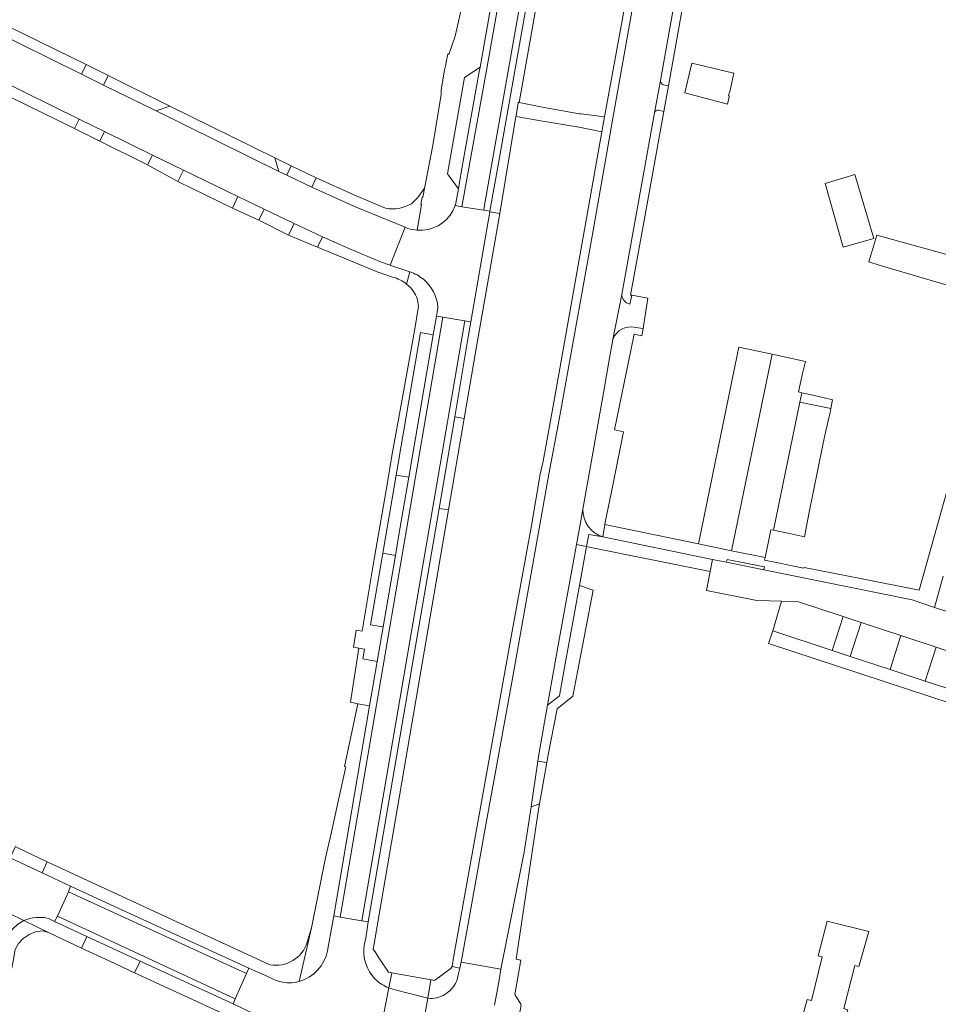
# Model space of a CAD drawing. Header units: metres. Extents: x 151213 to 156373, y 469495 to 475754.
# Tile 167 of 230: x 154242 to 154388, y 473579 to 473735. Entities that reach past the tile are written whole.
import ezdxf

# ---------------------------------------------------------------- set-up
doc = ezdxf.new("R2010")
doc.units = ezdxf.units.M
for name, color, linetype, lineweight in [('B-WE-OG-TERREIN_BEGROEID-GV', 252, 'Continuous', 18), ('B-WE-VH-ONVERHARD-GV', 252, 'Continuous', 18), ('B-WE-VH-OPENVERHARDING_BETONELEMENT-GV', 252, 'Continuous', 18), ('B-WE-VH-OPENVERHARDING_BETONSTRAATSTEEN-GV', 252, 'Continuous', 18), ('B-WE-VH-OPENVERHARDING_STRAATBAKSTEEN-GV', 252, 'Continuous', 18), ('B-WE-VH-OPENVERHARDING_TEGEL-GV', 252, 'Continuous', 18)]:
    doc.layers.add(name, color=color, linetype=linetype, lineweight=lineweight)

msp = doc.modelspace()

# ---------------------------------------------------------------- linework, layer by layer
at = {"layer": 'B-WE-OG-TERREIN_BEGROEID-GV', "flags": 128}
for points in [[(154372.96, 473640.713), (154365.743, 473643.086), (154363.203, 473643.158), (154361.797, 473638.429), (154371.212, 473635.315)], [(154382.111, 473637.696), (154375.815, 473639.772), (154374.086, 473634.374), (154380.403, 473632.31)], [(154393.921, 473633.814), (154387.718, 473635.847), (154385.964, 473630.477), (154392.182, 473628.441)]]:
    msp.add_lwpolyline(points, close=True, dxfattribs=at)
at = {"layer": 'B-WE-VH-ONVERHARD-GV', "flags": 128}
msp.add_lwpolyline([(154321.09, 473719.99), (154325.058, 473719.327), (154330.73, 473718.37), (154330.842, 473718.347), (154334.72, 473717.56), (154335.11, 473719.94), (154331.45, 473720.41), (154331.178, 473720.456), (154326.14, 473721.31), (154325.544, 473721.434), (154321.595, 473722.254), (154321.47, 473722.28), (154321.449, 473722.153), (154321.109, 473720.102)], close=True, dxfattribs=at)
at = {"layer": 'B-WE-VH-OPENVERHARDING_BETONELEMENT-GV', "flags": 128}
for points in [[(154334.876, 473653.337), (154332.669, 473653.745), (154332.295, 473651.813), (154332.962, 473651.678), (154351.878, 473647.844), (154352.23, 473649.783)], [(154354.554, 473649.75), (154354.476, 473649.314), (154360.394, 473648.128), (154360.478, 473648.576)]]:
    msp.add_lwpolyline(points, close=True, dxfattribs=at)
at = {"layer": 'B-WE-VH-OPENVERHARDING_BETONSTRAATSTEEN-GV', "flags": 128}
for points in [[(154311.441, 473705.879), (154312.52, 473705.713), (154316.465, 473727.621), (154323.648, 473768.217), (154328.477, 473795.125), (154331.975, 473815.12), (154332.867, 473820.576), (154331.799, 473820.754), (154331.73, 473820.324), (154330.91, 473815.297), (154327.426, 473795.272), (154323.143, 473771.345), (154322.629, 473768.565), (154322.139, 473765.912), (154321.946, 473764.865)], [(154337.169, 473819.964), (154336.173, 473820.112), (154335.14, 473813.23), (154326.243, 473763.649), (154321.676, 473737.382), (154316.073, 473705.612), (154315.999, 473705.176), (154316.979, 473705.025), (154318.304, 473712.626), (154322.734, 473737.38), (154327.299, 473763.553), (154332.697, 473793.606), (154336.647, 473815.926)], [(154321.946, 473764.865), (154318.875, 473747.607), (154318.762, 473746.786), (154315.397, 473727.825), (154315.27, 473727.109), (154315.218, 473726.816), (154312.893, 473713.825), (154312.158, 473709.614), (154311.97, 473708.562), (154311.565, 473706.289)], [(154345.26, 473724.86), (154344.483, 473725.02), (154344.355, 473725.09), (154344.237, 473725.188), (154344.152, 473725.287), (154344.072, 473725.426), (154344.027, 473725.551), (154344.002, 473725.732), (154343.061, 473720.591)], [(154343.75, 473721.012), (154344.542, 473720.83), (154345.26, 473724.86)], [(154308.718, 473689.744), (154308.586, 473688.973), (154308.479, 473688.349), (154309.484, 473688.187), (154313.012, 473687.619), (154313.962, 473687.466), (154316.955, 473704.884), (154316.979, 473705.025), (154315.999, 473705.176), (154312.52, 473705.713), (154311.441, 473705.879)], [(154303.968, 473702.273), (154303.521, 473702.457), (154301.148, 473696.433), (154301.557, 473696.285), (154304.293, 473695.366)], [(154305.444, 473701.988), (154305.442, 473701.975)], [(154337.861, 473691.785), (154336.434, 473684.66)], [(154340.027, 473686.545), (154341.235, 473686.387), (154342.017, 473691.209), (154339.463, 473691.664), (154339.135, 473690.267)], [(154331.685, 473657.752), (154331.358, 473655.915), (154330.68, 473652.162), (154332.295, 473651.813), (154332.669, 473653.745), (154334.876, 473653.337)], [(154389.567, 473641.456), (154387.436, 473642.167), (154383.882, 473643.36), (154360.394, 473648.128), (154354.476, 473649.314), (154352.23, 473649.783), (154351.878, 473647.844), (154351.28, 473644.859), (154359.253, 473643.27), (154363.203, 473643.158), (154365.743, 473643.086), (154372.96, 473640.713), (154375.815, 473639.772), (154382.111, 473637.696), (154387.718, 473635.847), (154393.921, 473633.814)], [(154297.278, 473589.721), (154297.693, 473592.305), (154296.66, 473592.484), (154293.235, 473593.049), (154292.206, 473593.238), (154291.756, 473590.669), (154291.232, 473587.713)], [(154297.053, 473588.59), (154297.278, 473589.721)], [(154317.705, 473579.107), (154318.369, 473582.727), (154318.715, 473584.791), (154318.718, 473584.807), (154312.4, 473585.933), (154312.187, 473584.948), (154311.961, 473583.908)], [(154282.723, 473583.159), (154281.307, 473583.825), (154280.671, 473584.093), (154278.773, 473584.951), (154278.394, 473584.101), (154276.608, 473580.096), (154276.25, 473579.292), (154278.111, 473578.42), (154278.69, 473578.118), (154282.288, 473576.489), (154283.378, 473575.992)], [(154298.839, 473570.986), (154300.947, 473581.827)], [(154300.947, 473581.827), (154298.839, 473570.986)], [(154305.198, 473569.196), (154307.12, 473580.183), (154304.026, 473580.972), (154301.93, 473581.535)], [(154307.12, 473580.183), (154305.198, 473569.196)]]:
    msp.add_lwpolyline(points, dxfattribs=at)
for points in [[(154255.742, 473724.994), (154256.479, 473726.487), (154252.974, 473728.256), (154252.231, 473726.725)], [(154312.158, 473709.614), (154312.893, 473713.825), (154315.218, 473726.816), (154315.27, 473727.109), (154315.397, 473727.825), (154312.952, 473726.193), (154310.271, 473710.909), (154311.97, 473708.562)], [(154347.853, 473723.781), (154354.611, 473721.953), (154354.875, 473723.156), (154354.9, 473723.263), (154354.791, 473723.289), (154354.931, 473723.924), (154354.99, 473723.911), (154355.646, 473726.89), (154348.961, 473728.461)], [(154266.227, 473721.65), (154264.057, 473720.913), (154283.497, 473711.314), (154282.864, 473713.439)], [(154255.902, 473717.613), (154251.869, 473719.591), (154251.143, 473718.113), (154255.143, 473716.109)], [(154263.477, 473713.899), (154262.69, 473712.329), (154267.486, 473709.708), (154268.389, 473711.511)], [(154284.775, 473710.692), (154288.768, 473708.82), (154289.456, 473710.297), (154285.49, 473712.192)], [(154370.105, 473709.372), (154372.974, 473699.273), (154377.814, 473700.648), (154374.826, 473710.806)], [(154280.334, 473703.551), (154281.195, 473705.303), (154277.019, 473707.319), (154276.169, 473705.487), (154276.283, 473705.434)], [(154290.433, 473700.93), (154285.92, 473703.049), (154285.045, 473701.21), (154289.658, 473699.315)], [(154378.647, 473696.423), (154390.361, 473692.984), (154391.678, 473697.481), (154378.292, 473701.186), (154377.037, 473696.943)], [(154299.087, 473633.61), (154297.874, 473626.554), (154292.206, 473593.238), (154293.235, 473593.049), (154309.484, 473688.187), (154308.479, 473688.349), (154307.971, 473685.397), (154304.11, 473662.812), (154302.528, 473653.665), (154301.98, 473650.402), (154300.025, 473639.06)], [(154296.66, 473592.484), (154297.693, 473592.305), (154308.901, 473657.872), (154311.383, 473672.394), (154313.44, 473684.425), (154313.962, 473687.466), (154313.012, 473687.619)], [(154302.112, 473663.136), (154304.11, 473662.812), (154307.971, 473685.397), (154305.988, 473685.781)], [(154361.679, 473682.348), (154356.44, 473683.444), (154356.17, 473682.145), (154350.03, 473652.231), (154355.279, 473651.162)], [(154366.076, 473674.712), (154366.382, 473676.215), (154365.852, 473676.338), (154366.532, 473679.266), (154366.968, 473681.146), (154361.679, 473682.348), (154355.279, 473651.162), (154360.597, 473650.075), (154361.12, 473652.594), (154361.512, 473654.483), (154361.939, 473654.394)], [(154364.436, 473653.876), (154366.823, 473653.38), (154367.565, 473657.25), (154368.128, 473660.137), (154369.752, 473667.931), (154370.217, 473670.161), (154370.875, 473673.055), (154370.983, 473673.706), (154366.076, 473674.712), (154361.939, 473654.394)], [(154304.11, 473662.812), (154302.112, 473663.136), (154299.989, 473650.74), (154301.98, 473650.402), (154302.528, 473653.665)], [(154327.218, 473632.916), (154326.121, 473626.681), (154328.007, 473628.163), (154328.813, 473632.611), (154331.173, 473645.624), (154332.295, 473651.813), (154330.68, 473652.162), (154327.69, 473635.6)], [(154300.025, 473639.06), (154301.98, 473650.402), (154299.989, 473650.74), (154298.021, 473639.379)], [(154297.874, 473626.554), (154299.087, 473633.61), (154296.809, 473633.986), (154297.095, 473635.563), (154296.218, 473635.716), (154294.846, 473627.139), (154296.011, 473626.851)], [(154242.169, 473604.061), (154241.776, 473604.25), (154240.924, 473602.455), (154245.995, 473600.057), (154246.79, 473601.839)], [(154278.773, 473584.951), (154255.529, 473595.623), (154250.469, 473597.969), (154250.155, 473597.083), (154278.394, 473584.101)], [(154276.608, 473580.096), (154248.453, 473593.2), (154247.976, 473592.343), (154253.088, 473589.989), (154261.556, 473586.053), (154276.25, 473579.292)], [(154260.664, 473584.219), (154261.556, 473586.053), (154253.088, 473589.989), (154252.265, 473588.134), (154256.72, 473586.057)]]:
    msp.add_lwpolyline(points, close=True, dxfattribs=at)
at = {"layer": 'B-WE-VH-OPENVERHARDING_BETONSTRAATSTEEN-GV'}
for points in [[(154343.061, 473720.591, -0.3819057), (154343.75, 473721.012)], [(154311.441, 473705.879, -0.3037814), (154306.295, 473701.976)], [(154311.565, 473706.289, -0.0192287), (154311.441, 473705.879)], [(154305.442, 473701.975, -0.0639033), (154303.968, 473702.273)], [(154306.295, 473701.976, -0.0376119), (154305.444, 473701.988)], [(154304.293, 473695.366, -0.0959516), (154306.42, 473694.19)], [(154306.42, 473694.19, -0.2019657), (154308.718, 473689.744)], [(154339.135, 473690.267, -0.3412044), (154337.861, 473691.785)], [(154336.434, 473684.66, -0.3859524), (154340.027, 473686.545)], [(154334.876, 473653.337, -0.3339091), (154331.685, 473657.752)], [(154298.804, 473583.226, -0.2392523), (154297.053, 473588.59)], [(154291.232, 473587.713, -0.2830928), (154286.724, 473582.853)], [(154311.961, 473583.908, -0.2211402), (154309.849, 473580.797)], [(154285.141, 473582.624, -0.0989397), (154282.723, 473583.159)], [(154286.724, 473582.853, -0.0638377), (154285.141, 473582.624)], [(154300.947, 473581.827, -0.1032816), (154298.804, 473583.226)], [(154301.93, 473581.535, -0.0404469), (154300.947, 473581.827)], [(154309.849, 473580.797, -0.160534), (154307.12, 473580.183)]]:
    msp.add_lwpolyline(points, format="xyb", dxfattribs=at)
at = {"layer": 'B-WE-VH-OPENVERHARDING_STRAATBAKSTEEN-GV', "flags": 128}
for points in [[(154321.595, 473722.254), (154328.901, 473763.463), (154334.256, 473793.3), (154338.44, 473816.879), (154339.855, 473826.838), (154338.251, 473827.052), (154337.626, 473822.877), (154337.169, 473819.964)], [(154336.647, 473815.926), (154332.697, 473793.606), (154327.299, 473763.553), (154322.734, 473737.38), (154318.304, 473712.626), (154316.979, 473705.025), (154316.955, 473704.884), (154318.554, 473704.644), (154321.09, 473719.99), (154321.109, 473720.102), (154321.449, 473722.153), (154321.47, 473722.28), (154321.595, 473722.254)], [(154340.89, 473744.76), (154336.58, 473720.33), (154333.16, 473701.05), (154327.94, 473671.97), (154326.33, 473663.3), (154320.45, 473630.33), (154316.11, 473606.5), (154313.697, 473592.895), (154312.4, 473585.933), (154318.718, 473584.807), (154322.379, 473603.335), (154323.483, 473610.555), (154324.589, 473617.791), (154324.8, 473619.17), (154326.121, 473626.681), (154327.218, 473632.916), (154327.69, 473635.6), (154330.68, 473652.162), (154331.358, 473655.915), (154331.685, 473657.752), (154332.579, 473662.765), (154335.13, 473677.09), (154335.77, 473680.8), (154336.434, 473684.66), (154337.861, 473691.785), (154343.061, 473720.591), (154344.002, 473725.732), (154348.34, 473750.074)], [(154300.947, 473581.827), (154301.416, 473584.236), (154300.9, 473584.33), (154299.494, 473586.458), (154298.76, 473587.57), (154298.443, 473587.901), (154310.392, 473657.616), (154308.901, 473657.872), (154297.693, 473592.305)], [(154235.938, 473595.991), (154243.113, 473592.497), (154243.576, 473592.684), (154244.053, 473592.83), (154244.541, 473592.934), (154245.036, 473592.995), (154245.534, 473593.012), (154245.943, 473593.009), (154246.349, 473592.965), (154246.748, 473592.88), (154247.137, 473592.755), (154247.511, 473592.59), (154247.976, 473592.343), (154248.453, 473593.2), (154250.155, 473597.083), (154250.469, 473597.969), (154245.995, 473600.057), (154240.924, 473602.455)], [(154236.087, 473568.82), (154239.685, 473587.234), (154239.791, 473587.806), (154239.851, 473588.115), (154240.12, 473589.221), (154240.604, 473590.25), (154241.283, 473591.163), (154242.131, 473591.922), (154243.113, 473592.497), (154235.938, 473595.991), (154236.064, 473595.417), (154236.153, 473594.836), (154236.206, 473594.25), (154236.221, 473593.662), (154236.199, 473593.075), (154235.432, 473588.952), (154235.185, 473587.762), (154235.172, 473587.695), (154234.265, 473583.251), (154233.303, 473578.294)], [(154297.693, 473592.305), (154297.278, 473589.721), (154297.053, 473588.59)], [(154301.416, 473584.236), (154300.947, 473581.827)], [(154301.93, 473581.535), (154304.026, 473580.972), (154307.12, 473580.183), (154307.629, 473583.094), (154307.631, 473583.108), (154301.416, 473584.236)], [(154310.712, 473584.856), (154310.619, 473584.788), (154308.17, 473583.01), (154307.631, 473583.108), (154307.629, 473583.094), (154307.12, 473580.183)], [(154311.961, 473583.908), (154312.187, 473584.948), (154310.98, 473585.21), (154310.752, 473584.885), (154310.712, 473584.856)]]:
    msp.add_lwpolyline(points, dxfattribs=at)
for points in [[(154336.173, 473820.112), (154332.867, 473820.576), (154331.975, 473815.12), (154328.477, 473795.125), (154323.648, 473768.217), (154316.465, 473727.621), (154312.52, 473705.713), (154315.999, 473705.176), (154316.073, 473705.612), (154321.676, 473737.382), (154326.243, 473763.649), (154335.14, 473813.23)], [(154288.768, 473708.82), (154284.775, 473710.692), (154283.497, 473711.314), (154264.057, 473720.913), (154255.742, 473724.994), (154252.231, 473726.725), (154237.444, 473734.045), (154234.513, 473728.126), (154251.869, 473719.591), (154255.902, 473717.613), (154263.477, 473713.899), (154268.389, 473711.511), (154277.019, 473707.319), (154281.195, 473705.303), (154285.92, 473703.049), (154290.433, 473700.93), (154294.589, 473699.061), (154299.653, 473696.975), (154301.148, 473696.433), (154303.521, 473702.457), (154295.504, 473705.755)], [(154318.554, 473704.644), (154316.955, 473704.884), (154313.962, 473687.466), (154313.44, 473684.425), (154311.383, 473672.394), (154312.88, 473672.138), (154314.934, 473684.12)], [(154293.235, 473593.049), (154296.66, 473592.484), (154313.012, 473687.619), (154309.484, 473688.187)], [(154323.483, 473610.555), (154324.833, 473610.991), (154325.966, 473617.58), (154324.589, 473617.791)], [(154248.453, 473593.2), (154276.608, 473580.096), (154278.394, 473584.101), (154250.155, 473597.083)], [(154373.711, 473578.37), (154373.059, 473578.535), (154374.787, 473585.37), (154375.455, 473585.198), (154377.011, 473590.77), (154370.439, 473592.415), (154368.977, 473586.923), (154369.629, 473586.727), (154367.955, 473579.826), (154367.254, 473579.997), (154365.515, 473573.571), (154366.252, 473573.344), (154364.353, 473565.705), (154369.374, 473564.451), (154371.343, 473572.097), (154372.062, 473571.927)]]:
    msp.add_lwpolyline(points, close=True, dxfattribs=at)
at = {"layer": 'B-WE-VH-OPENVERHARDING_STRAATBAKSTEEN-GV'}
for points in [[(154297.053, 473588.59, 0.2392523), (154298.804, 473583.226)], [(154309.849, 473580.797, 0.2211402), (154311.961, 473583.908)], [(154298.804, 473583.226, 0.1032816), (154300.947, 473581.827)], [(154300.947, 473581.827, 0.0404469), (154301.93, 473581.535)], [(154307.12, 473580.183, 0.160534), (154309.849, 473580.797)]]:
    msp.add_lwpolyline(points, format="xyb", dxfattribs=at)
at = {"layer": 'B-WE-VH-OPENVERHARDING_TEGEL-GV', "flags": 128}
for points in [[(154311.565, 473706.289), (154311.97, 473708.562), (154310.271, 473710.909), (154312.952, 473726.193), (154315.397, 473727.825), (154318.762, 473746.786), (154318.875, 473747.607), (154317.337, 473750.029), (154319.669, 473763.38), (154320.188, 473766.272), (154320.665, 473768.928), (154321.536, 473773.776), (154322.772, 473780.735), (154321.6, 473781.313), (154324.918, 473800.236), (154327.922, 473817.734), (154330.927, 473837.381), (154332.864, 473850.204)], [(154344.002, 473725.732), (154344.027, 473725.551), (154344.072, 473725.426), (154344.152, 473725.287), (154344.237, 473725.188), (154344.355, 473725.09), (154344.483, 473725.02), (154345.26, 473724.86), (154349.88, 473750.72), (154349.391, 473750.849)], [(154348.378, 473750.287), (154348.34, 473750.074), (154344.002, 473725.732)], [(154314.577, 473747.326), (154313.844, 473743.283), (154311.453, 473732.772), (154310.445, 473729.857), (154310.274, 473729.934), (154309.93, 473728.064), (154309.936, 473728.039), (154309.78, 473727.412), (154309.251, 473724.188), (154309.223, 473723.523), (154307.971, 473715.706), (154306.633, 473708.832), (154306.352, 473707.216), (154306.25, 473707.237), (154306.011, 473706.074), (154306.149, 473706.046), (154305.444, 473701.988)], [(154339.86, 473745.97), (154335.11, 473719.94), (154334.72, 473717.56), (154327.05, 473674.42), (154325.41, 473665.37), (154324.93, 473663.3), (154323.58, 473655.15), (154320.41, 473637.8), (154311.25, 473586.9), (154310.98, 473585.21), (154312.187, 473584.948), (154312.4, 473585.933), (154313.697, 473592.895), (154316.11, 473606.5), (154320.45, 473630.33), (154326.33, 473663.3), (154327.94, 473671.97), (154333.16, 473701.05), (154336.58, 473720.33), (154340.89, 473744.76)], [(154237.444, 473734.045), (154252.231, 473726.725), (154252.974, 473728.256), (154240.771, 473734.233), (154239.285, 473734.948)], [(154343.061, 473720.591), (154337.861, 473691.785)], [(154339.135, 473690.267), (154339.463, 473691.664), (154339.262, 473691.7), (154341.304, 473702.956), (154344.542, 473720.83)], [(154344.542, 473720.83), (154343.75, 473721.012)], [(154300.438, 473705.471), (154295.748, 473707.445), (154289.456, 473710.297), (154288.768, 473708.82), (154295.504, 473705.755), (154303.521, 473702.457), (154303.968, 473702.273)], [(154305.442, 473701.975), (154305.444, 473701.988), (154306.149, 473706.046), (154306.011, 473706.074), (154306.25, 473707.237), (154306.352, 473707.216), (154306.633, 473708.832)], [(154303.765, 473693.424), (154304.293, 473695.366), (154301.557, 473696.285), (154301.148, 473696.433), (154299.653, 473696.975), (154294.589, 473699.061), (154290.433, 473700.93), (154289.658, 473699.315), (154293.879, 473697.527), (154299.089, 473695.397), (154301.55, 473694.555)], [(154304.293, 473695.366), (154303.765, 473693.424)], [(154305.632, 473689.929), (154305.029, 473686.006), (154303.054, 473675.164), (154301.425, 473666.222), (154300.722, 473661.985), (154298.702, 473650.118), (154296.719, 473638.375), (154295.793, 473638.535), (154295.327, 473635.871), (154296.218, 473635.716), (154297.095, 473635.563), (154296.809, 473633.986), (154299.087, 473633.61), (154300.025, 473639.06), (154298.021, 473639.379), (154299.989, 473650.74), (154302.112, 473663.136), (154305.988, 473685.781), (154307.971, 473685.397), (154308.479, 473688.349), (154308.586, 473688.973), (154308.718, 473689.744)], [(154409.533, 473686.115), (154407.343, 473686.888), (154405.613, 473687.607), (154402.745, 473688.545), (154399.527, 473689.749), (154393.404, 473674.564), (154393.299, 473674.495), (154385.022, 473644.911), (154376.245, 473646.63), (154366.75, 473648.515), (154366.718, 473648.361), (154364.605, 473648.8)], [(154338.164, 473670.018), (154336.695, 473670.32), (154339.33, 473683.159), (154339.811, 473685.503), (154341.05, 473685.249), (154341.235, 473686.387), (154340.027, 473686.545)], [(154336.434, 473684.66), (154335.77, 473680.8), (154335.13, 473677.09), (154332.579, 473662.765), (154331.685, 473657.752)], [(154334.876, 473653.337), (154335.17, 473655.309), (154335.242, 473655.663), (154336.222, 473660.478), (154338.164, 473670.018)], [(154364.605, 473648.8), (154362.63, 473649.21), (154360.509, 473649.65), (154360.597, 473650.075), (154355.279, 473651.162), (154350.03, 473652.231), (154335.17, 473655.309), (154334.876, 473653.337), (154352.23, 473649.783), (154354.476, 473649.314), (154354.554, 473649.75), (154360.478, 473648.576), (154360.394, 473648.128), (154383.882, 473643.36), (154387.436, 473642.167), (154388.79, 473647.112)], [(154392.182, 473628.441), (154385.964, 473630.477), (154380.403, 473632.31), (154374.086, 473634.374), (154371.212, 473635.315), (154361.797, 473638.429), (154361.146, 473636.433), (154401.32, 473623.238)], [(154291.232, 473587.713), (154291.756, 473590.669), (154292.206, 473593.238), (154297.874, 473626.554), (154296.011, 473626.851), (154294.606, 473620.154), (154293.907, 473616.929), (154294.121, 473616.882), (154292.992, 473611.673)], [(154292.992, 473611.673), (154291.826, 473606.289), (154290.895, 473602.447), (154288.666, 473591.349), (154286.724, 473582.853)], [(154320.747, 473572.579), (154321.92, 473579.158), (154321.867, 473579.223), (154320.928, 473580.784), (154321.853, 473586.245), (154321.137, 473586.373), (154324.685, 473610.134), (154324.833, 473610.991), (154323.483, 473610.555), (154322.379, 473603.335), (154318.718, 473584.807), (154318.715, 473584.791), (154318.369, 473582.727), (154317.705, 473579.107)], [(154246.79, 473601.839), (154245.995, 473600.057), (154250.469, 473597.969), (154255.529, 473595.623), (154278.773, 473584.951), (154280.671, 473584.093), (154281.307, 473583.825), (154282.723, 473583.159)], [(154282.08, 473585.498), (154246.79, 473601.839)], [(154286.724, 473582.853), (154288.666, 473591.349), (154288.011, 473589.086)], [(154261.556, 473586.053), (154260.664, 473584.219), (154282.432, 473574.189), (154287.302, 473571.99)], [(154283.378, 473575.992), (154282.288, 473576.489), (154278.69, 473578.118), (154278.111, 473578.42), (154276.25, 473579.292), (154261.556, 473586.053)]]:
    msp.add_lwpolyline(points, dxfattribs=at)
for points in [[(154233.774, 473728.481), (154233.041, 473726.961), (154251.143, 473718.113), (154251.869, 473719.591), (154234.513, 473728.126)], [(154264.057, 473720.913), (154266.227, 473721.65), (154256.479, 473726.487), (154255.742, 473724.994)], [(154255.902, 473717.613), (154255.143, 473716.109), (154262.69, 473712.329), (154263.477, 473713.899)], [(154282.864, 473713.439), (154283.497, 473711.314), (154284.775, 473710.692), (154285.49, 473712.192)], [(154268.389, 473711.511), (154267.486, 473709.708), (154276.169, 473705.487), (154277.019, 473707.319)], [(154281.195, 473705.303), (154280.334, 473703.551), (154285.045, 473701.21), (154285.92, 473703.049)], [(154369.926, 473675.392), (154367.962, 473675.848), (154366.382, 473676.215), (154366.076, 473674.712), (154370.983, 473673.706), (154371.251, 473675.084)], [(154312.88, 473672.138), (154311.383, 473672.394), (154308.901, 473657.872), (154310.392, 473657.616)], [(154327.603, 473626.092), (154330.124, 473628.11), (154330.918, 473632.229), (154333.347, 473644.901), (154331.173, 473645.624), (154328.813, 473632.611), (154328.007, 473628.163), (154326.121, 473626.681), (154324.8, 473619.17), (154324.589, 473617.791), (154325.966, 473617.58), (154326.13, 473618.53)], [(154375.815, 473639.772), (154372.96, 473640.713), (154371.212, 473635.315), (154374.086, 473634.374)], [(154387.718, 473635.847), (154382.111, 473637.696), (154380.403, 473632.31), (154385.964, 473630.477)], [(154242.131, 473591.922), (154241.283, 473591.163), (154240.604, 473590.25), (154240.12, 473589.221), (154239.851, 473588.115), (154239.791, 473587.806), (154239.685, 473587.234), (154241.178, 473584.982), (154241.458, 473586.375), (154241.739, 473587.896), (154242.274, 473588.863), (154243.016, 473589.682), (154243.925, 473590.31), (154244.953, 473590.714), (154246.047, 473590.872), (154247.031, 473590.588), (154243.113, 473592.497)], [(154253.088, 473589.989), (154247.976, 473592.343), (154247.511, 473592.59), (154247.137, 473592.755), (154246.748, 473592.88), (154246.349, 473592.965), (154245.943, 473593.009), (154245.534, 473593.012), (154245.036, 473592.995), (154244.541, 473592.934), (154244.053, 473592.83), (154243.576, 473592.684), (154243.113, 473592.497), (154247.031, 473590.588), (154252.265, 473588.134)]]:
    msp.add_lwpolyline(points, close=True, dxfattribs=at)
at = {"layer": 'B-WE-VH-OPENVERHARDING_TEGEL-GV'}
for points in [[(154343.75, 473721.012, 0.3819057), (154343.061, 473720.591)], [(154306.633, 473708.832, -0.1023053), (154304.518, 473706.186)], [(154304.518, 473706.186, -0.1894831), (154300.438, 473705.471)], [(154306.295, 473701.976, 0.3037814), (154311.441, 473705.879)], [(154311.441, 473705.879, 0.0192287), (154311.565, 473706.289)], [(154303.968, 473702.273, 0.0639033), (154305.442, 473701.975)], [(154305.444, 473701.988, 0.0376119), (154306.295, 473701.976)], [(154306.42, 473694.19, 0.0959516), (154304.293, 473695.366)], [(154301.55, 473694.555, -0.1026827), (154303.765, 473693.424)], [(154303.765, 473693.424, -0.0667912), (154304.879, 473692.262)], [(154308.718, 473689.744, 0.2019657), (154306.42, 473694.19)], [(154304.879, 473692.262, -0.1359624), (154305.632, 473689.929)], [(154337.861, 473691.785, 0.3412044), (154339.135, 473690.267)], [(154340.027, 473686.545, 0.3859524), (154336.434, 473684.66)], [(154331.685, 473657.752, 0.3339091), (154334.876, 473653.337)], [(154288.011, 473589.086, -0.3820729), (154282.08, 473585.498)], [(154286.724, 473582.853, 0.2830928), (154291.232, 473587.713)], [(154282.723, 473583.159, 0.0989397), (154285.141, 473582.624)], [(154285.141, 473582.624, 0.0638377), (154286.724, 473582.853)]]:
    msp.add_lwpolyline(points, format="xyb", dxfattribs=at)

doc.saveas('drawing.dxf')
